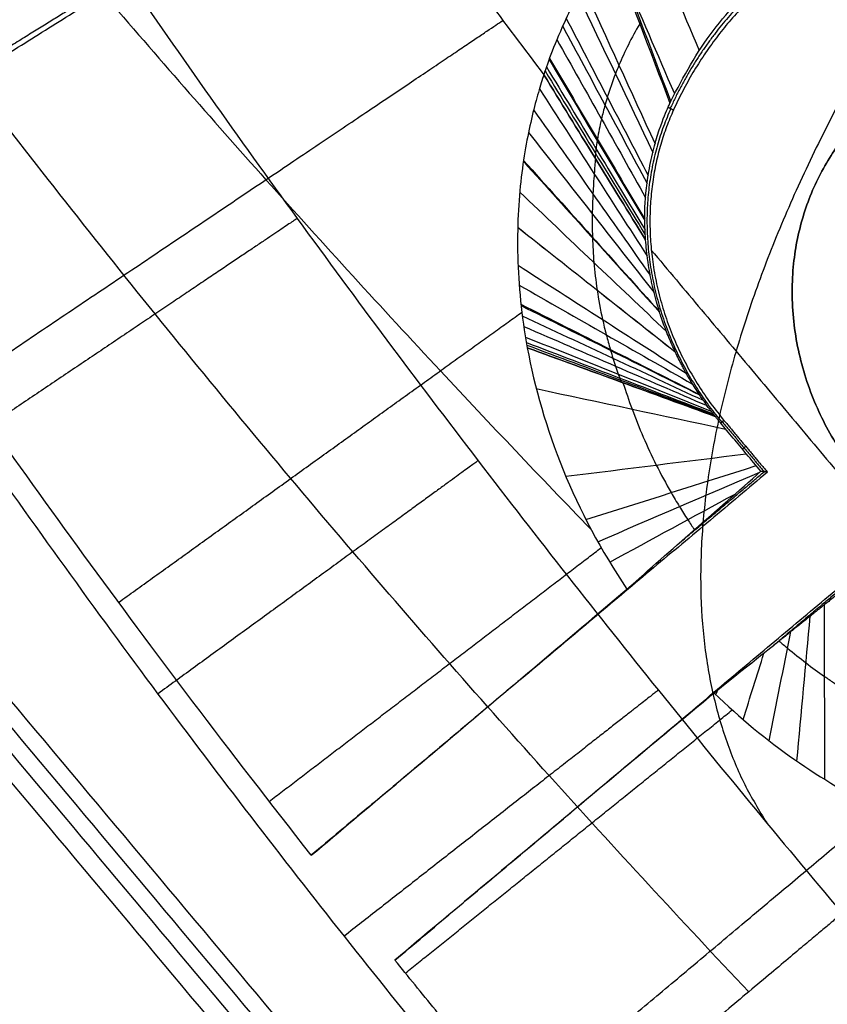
# Model space of a CAD drawing. Header units: millimetres. Extents: x -1267 to 1231, y -1283 to 1250.
# Tile 30 of 256: x 608.97 to 612.33, y -649.39 to -645.29. Entities that reach past the tile are written whole.
import ezdxf

# ---------------------------------------------------------------- set-up
doc = ezdxf.new("R2010")
doc.units = ezdxf.units.MM
doc.layers.add('Default', color=7, linetype='Continuous', true_color=0x000000)

msp = doc.modelspace()

# ---------------------------------------------------------------- linework, layer by layer
at = {"layer": 'Default'}
for points, knots in [([(300.0524, -3.7485, 710.8802), (300.0522, -3.7481, 707.6944), (300.22, -4.04, 701.1464), (301.2617, -5.8524, 688.358), (303.9291, -10.4928, 672.8999), (309.0513, -19.4035, 655.9805), (315.8944, -31.3074, 640.5813), (324.289, -45.9093, 626.5798), (334.0891, -62.9553, 613.8675), (345.3206, -82.4901, 602.1906), (357.8951, -104.3593, 591.5496), (371.5217, -128.0568, 582.0611), (385.9062, -153.0705, 573.7168), (400.8862, -179.1177, 566.4263), (416.4944, -206.2552, 560.0476), (432.5959, -234.2476, 554.5349), (454.6413, -272.5696, 548.2552), (482.464, -320.9261, 542.4182), (515.5563, -378.425, 538.1256), (557.3284, -450.9775, 535.529), (597.0649, -519.9455, 536.8431), (634.2348, -584.3823, 542.1044), (659.0529, -627.3639, 547.4567), (681.6094, -666.3809, 554.094), (701.9904, -701.5787, 561.8575), (720.1137, -732.8121, 570.55), (733.722, -756.198, 578.6739), (743.3935, -772.7665, 585.5581), (751.6182, -786.8203, 592.1376), (760.5153, -801.9546, 600.579), (769.433, -816.9989, 611.49), (776.3038, -828.4591, 622.4844), (781.4063, -836.8321, 633.3965), (785.0215, -842.6169, 644.1188), (787.3958, -846.2565, 654.4315), (788.7955, -848.2301, 664.1047), (789.5093, -849.052, 672.9825), (789.796, -849.1929, 680.7042), (789.9699, -849.1949, 687.5054), (790.1053, -849.2157, 692.5135), (790.2082, -849.224, 696.2458), (790.2958, -849.2303, 699.2138), (790.3998, -849.2338, 702.3331), (790.5433, -849.2313, 705.6003), (790.7058, -849.2213, 708.1909), (790.9221, -849.2013, 710.386), (791.2361, -849.1673, 712.4462), (791.7004, -849.1117, 714.0484), (792.3324, -849.0375, 715.2913), (792.8145, -848.9884, 716.0321), (793.3319, -848.9489, 716.6702), (793.9499, -848.9218, 717.3027), (794.5549, -848.9422, 717.7689), (794.9306, -849.0154, 717.9834), (795.0014, -849.0704, 718.0015), (794.6878, -848.8574, 717.9029), (794.524, -848.3152, 717.9832), (794.5767, -848.2517, 718.0411), (794.4941, -848.5124, 717.8855), (794.136, -849.1648, 717.2352), (793.5392, -849.9915, 715.8439), (793.1187, -850.5175, 714.3758), (792.8557, -850.8429, 713.0889), (792.7275, -851.0012, 712.2753), (792.6175, -851.1371, 710.4456), (792.5194, -851.2582, 706.9876), (792.4311, -851.3673, 701.1245), (792.3525, -851.4643, 692.0635), (792.2834, -851.5498, 679.019), (792.1929, -851.6616, 651.3072), (792.1144, -851.7585, 600.0505), (792.0268, -851.8668, 461.184), (792.0005, -851.8991, 182.5285), (792.0024, -851.8969, -68.3186), (792.0022, -851.8971, -225.6955)], [0, 0, 0, 0, 9.388442, 19.255122, 38.035744, 57.178432, 77.316807, 98.865398, 122.0388, 146.915987, 174.481276, 203.739445, 233.403788, 264.315339, 296.270226, 329.054027, 362.435905, 430.039485, 497.107436, 561.656634, 681.076123, 735.550311, 785.095597, 830.612972, 871.975612, 909.05902, 941.74717, 956.410882, 969.943885, 994.145098, 1014.383417, 1031.05983, 1045.211792, 1057.42514, 1068.185792, 1077.831909, 1086.531434, 1094.430382, 1100.698228, 1106.966075, 1109.443201, 1111.920326, 1115.873565, 1118.839667, 1121.805768, 1123.749973, 1125.694179, 1128.415158, 1129.543331, 1130.671504, 1131.613869, 1132.556234, 1134.048778, 1134.627281, 1135.098363, 1135.474966, 1135.828414, 1136.256816, 1136.804407, 1138.301002, 1140.374551, 1143.063929, 1143.836765, 1144.74777, 1146.416516, 1149.651855, 1155.268412, 1164.064888, 1176.856475, 1194.436137, 1247.205444, 1330.641386, 1611.044189, 2083.174467, 2083.174467, 2083.174467, 2083.174467]), ([(298.0524, -5.7485, 710.8802), (298.0522, -5.7481, 707.7195), (298.2186, -6.0377, 701.225), (299.2516, -7.8348, 688.5455), (301.8959, -12.435, 673.2195), (306.9792, -21.2779, 656.4261), (313.7812, -33.1102, 641.1174), (322.1378, -47.6461, 627.178), (331.9048, -64.6346, 614.5078), (343.1081, -84.1201, 602.8599), (355.6586, -105.9476, 592.239), (369.2651, -129.6102, 582.7643), (383.6328, -154.5947, 574.4295), (398.5986, -180.6171, 567.1459), (414.1946, -207.7333, 560.7722), (430.2854, -235.7071, 555.2631), (452.3181, -274.007, 548.987), (480.1277, -322.3407, 543.1527), (513.207, -379.817, 538.8617), (554.9642, -452.3433, 536.266), (594.6848, -521.2836, 537.5797), (631.8373, -585.6904, 542.8386), (656.6422, -628.6492, 548.1881), (679.1849, -667.6421, 554.8214), (699.5508, -702.8138, 562.5792), (717.6572, -734.0181, 571.2637), (731.2486, -757.3749, 579.3777), (740.9041, -773.916, 586.2506), (749.1119, -787.9409, 592.8166), (757.9851, -803.0346, 601.236), (766.8683, -818.0206, 612.1056), (773.7014, -829.4177, 623.041), (778.7663, -837.729, 633.8742), (782.3487, -843.4611, 644.5005), (784.6992, -847.0645, 654.7108), (786.0855, -849.0193, 664.2903), (786.7938, -849.8349, 673.0956), (787.0791, -849.9754, 680.775), (787.253, -849.9774, 687.5759), (787.3885, -849.9983, 692.5835), (787.4915, -850.0066, 696.3212), (787.5794, -850.0129, 699.2973), (787.6838, -850.0164, 702.433), (787.8292, -850.0138, 705.7407), (787.9951, -850.0037, 708.3975), (788.2241, -849.9826, 710.7195), (788.5654, -849.9458, 712.9984), (789.1475, -849.8761, 715.0477), (789.9836, -849.7779, 716.6924), (790.6194, -849.7132, 717.6693), (791.3044, -849.6607, 718.5145), (792.1273, -849.6252, 719.3562), (792.9424, -849.6506, 719.9878), (793.5094, -849.7578, 720.3147), (793.6938, -849.8644, 720.3806), (793.3713, -849.6509, 720.2767), (793.1929, -849.0627, 720.3647), (793.2455, -849.1843, 720.3588), (793.0707, -849.6993, 720.0338), (792.5453, -850.6421, 719.0727), (791.7626, -851.724, 717.2426), (791.2426, -852.3738, 715.3997), (790.9378, -852.7508, 713.931), (790.7388, -852.9966, 712.6251), (790.6258, -853.1361, 710.5993), (790.5243, -853.2616, 707.0718), (790.4361, -853.3705, 701.1712), (790.3572, -853.4679, 692.0922), (790.2881, -853.5533, 679.0368), (790.1975, -853.6652, 651.3157), (790.119, -853.762, 600.0546), (790.0314, -853.8702, 461.1846), (790.0052, -853.9023, 182.5286), (790.007, -853.8998, -68.3187), (790.0068, -853.8999, -225.6955)], [0, 0, 0, 0, 9.388442, 19.255122, 38.035744, 57.178432, 77.316807, 98.865398, 122.0388, 146.915987, 174.481276, 203.739445, 233.403788, 264.315339, 296.270226, 329.054027, 362.435905, 430.039485, 497.107436, 561.656634, 681.076123, 735.550311, 785.095597, 830.612972, 871.975612, 909.05902, 941.74717, 956.410882, 969.943885, 994.145098, 1014.383417, 1031.05983, 1045.211792, 1057.42514, 1068.185792, 1077.831909, 1086.531434, 1094.430382, 1100.698228, 1106.966075, 1109.443201, 1111.920326, 1115.873565, 1118.839667, 1121.805768, 1123.749973, 1125.694179, 1128.415158, 1129.543331, 1130.671504, 1131.613869, 1132.556234, 1134.048778, 1134.627281, 1135.098363, 1135.474966, 1135.828414, 1136.256816, 1136.804407, 1138.301002, 1140.374551, 1143.063929, 1143.836765, 1144.74777, 1146.416516, 1149.651855, 1155.268412, 1164.064888, 1176.856475, 1194.436137, 1247.205444, 1330.641386, 1611.044189, 2083.174467, 2083.174467, 2083.174467, 2083.174467]), ([(302.0524, -5.7485, 710.8802), (302.0522, -5.7481, 707.7873), (302.215, -6.0314, 701.4372), (303.2243, -7.7872, 689.0524), (305.8062, -12.2789, 674.0837), (310.7841, -20.9385, 657.631), (317.4748, -32.5774, 642.5672), (325.7286, -46.9345, 628.7959), (335.4064, -63.7678, 616.2396), (346.5329, -83.1199, 604.6703), (359.0184, -104.8342, 594.1037), (372.5705, -128.4022, 584.6664), (386.8927, -153.3076, 576.3578), (401.8198, -179.263, 569.0928), (417.3825, -206.3211, 562.7326), (433.4441, -234.2442, 557.2335), (455.4423, -272.4842, 550.9672), (483.216, -320.7556, 545.1402), (516.2594, -378.1696, 540.8538), (557.9747, -450.6232, 538.2607), (597.6503, -519.4856, 539.5732), (634.7532, -583.8063, 544.8252), (659.52, -626.6992, 550.1666), (682.022, -665.6217, 556.7881), (702.343, -700.7159, 564.529), (720.3985, -731.8325, 573.1895), (733.9383, -755.1006, 581.2732), (743.5443, -771.5569, 588.1112), (751.6991, -785.4912, 594.6349), (760.4977, -800.458, 602.9851), (769.2729, -815.2616, 613.7257), (775.9883, -826.4623, 624.4769), (780.9362, -834.5814, 635.0648), (784.4168, -840.1504, 645.393), (786.6943, -843.6417, 655.2871), (788.0396, -845.5388, 664.579), (788.731, -846.3356, 673.1654), (789.0126, -846.475, 680.7229), (789.187, -846.4772, 687.5385), (789.3223, -846.498, 692.5415), (789.4251, -846.5063, 696.2745), (789.5128, -846.5126, 699.2426), (789.6168, -846.5161, 702.3632), (789.7605, -846.5135, 705.6349), (789.9235, -846.5036, 708.2339), (790.1414, -846.4834, 710.4465), (790.4599, -846.449, 712.54), (790.9408, -846.3914, 714.2087), (791.612, -846.3125, 715.5308), (792.1381, -846.2592, 716.3401), (792.7198, -846.2132, 717.0609), (793.4655, -846.1861, 717.8194), (794.2461, -846.1917, 718.4467), (795.1236, -846.3615, 718.9593), (795.7632, -846.5729, 719.2647), (796.7135, -847.3068, 719.5315), (797.1346, -848.6583, 719.3422), (796.9969, -849.3673, 719.007), (796.7308, -850.1878, 718.4762), (796.2305, -851.033, 717.5699), (795.5725, -851.9548, 716.0141), (795.1362, -852.4961, 714.4844), (794.8682, -852.8286, 713.1751), (794.7328, -852.9956, 712.3114), (794.6225, -853.132, 710.4614), (794.5241, -853.2535, 706.9963), (794.4357, -853.3627, 701.1293), (794.3572, -853.4597, 692.0665), (794.288, -853.5451, 679.0208), (794.1975, -853.657, 651.3081), (794.119, -853.7539, 600.0509), (794.0314, -853.8621, 461.184), (794.0052, -853.8945, 182.5285), (794.007, -853.8922, -68.3186), (794.0068, -853.8925, -225.6955)], [0, 0, 0, 0, 9.388442, 19.255122, 38.035744, 57.178432, 77.316807, 98.865398, 122.0388, 146.915987, 174.481276, 203.739445, 233.403788, 264.315339, 296.270226, 329.054027, 362.435905, 430.039485, 497.107436, 561.656634, 681.076123, 735.550311, 785.095597, 830.612972, 871.975612, 909.05902, 941.74717, 956.410882, 969.943885, 994.145098, 1014.383417, 1031.05983, 1045.211792, 1057.42514, 1068.185792, 1077.831909, 1086.531434, 1094.430382, 1100.698228, 1106.966075, 1109.443201, 1111.920326, 1115.873565, 1118.839667, 1121.805768, 1123.749973, 1125.694179, 1128.415158, 1129.543331, 1130.671504, 1131.613869, 1132.556234, 1134.048778, 1134.627281, 1135.098363, 1135.474966, 1135.828414, 1136.256816, 1136.804407, 1138.301002, 1140.374551, 1143.063929, 1143.836765, 1144.74777, 1146.416516, 1149.651855, 1155.268412, 1164.064888, 1176.856475, 1194.436137, 1247.205444, 1330.641386, 1611.044189, 2083.174467, 2083.174467, 2083.174467, 2083.174467]), ([(300.0524, -7.7485, 710.8802), (300.0522, -7.7481, 707.8124), (300.2137, -8.0291, 701.5157), (301.2141, -9.7696, 689.2398), (303.773, -14.2212, 674.4033), (308.7119, -22.813, 658.0766), (315.3616, -34.3804, 643.1033), (323.5774, -48.6714, 629.3941), (333.2222, -65.4473, 616.8798), (344.3204, -84.7501, 605.3396), (356.7818, -106.4227, 594.793), (370.3139, -129.9559, 585.3695), (384.6193, -154.832, 577.0706), (399.5323, -180.7628, 569.8124), (415.0826, -207.7996, 563.4572), (431.1335, -235.7041, 557.9618), (453.1191, -273.9221, 551.699), (480.8797, -322.1708, 545.8746), (513.9101, -379.5621, 541.5899), (555.6104, -451.9897, 538.9978), (595.2702, -520.8245, 540.3099), (632.3557, -585.1151, 545.5594), (657.1094, -627.9853, 550.898), (679.5975, -666.8838, 557.5154), (699.9034, -701.9519, 565.2507), (717.942, -733.0394, 573.9032), (731.4649, -756.2785, 581.977), (741.055, -772.7074, 588.8037), (749.1928, -786.6128, 595.3139), (757.9676, -801.539, 603.642), (766.7082, -816.2842, 614.3413), (773.3859, -827.422, 625.0335), (778.2962, -835.4793, 635.5425), (781.7439, -840.9957, 645.7747), (783.9978, -844.4507, 655.5664), (785.3297, -846.3289, 664.7646), (786.0156, -847.1195, 673.2784), (786.2957, -847.2584, 680.7937), (786.4702, -847.2607, 687.6091), (786.6055, -847.2815, 692.6115), (786.7084, -847.2898, 696.3499), (786.7964, -847.2961, 699.3261), (786.9008, -847.2997, 702.4631), (787.0464, -847.2971, 705.7752), (787.2127, -847.287, 708.4406), (787.4434, -847.2656, 710.7801), (787.7892, -847.2284, 713.0922), (788.3878, -847.1568, 715.2081), (789.2632, -847.0539, 716.9319), (789.9431, -846.9849, 717.9773), (790.6923, -846.926, 718.9052), (791.6429, -846.8904, 719.8729), (792.6336, -846.901, 720.6655), (793.7024, -847.1049, 721.2906), (794.4556, -847.3678, 721.6438), (795.397, -848.1013, 721.9052), (795.8035, -849.4067, 721.7237), (795.6657, -850.3009, 721.3247), (795.3074, -851.3757, 720.6245), (794.6398, -852.5112, 719.4073), (793.7959, -853.6883, 717.4128), (793.2601, -854.3533, 715.5083), (792.9504, -854.7375, 714.0172), (792.7441, -854.992, 712.6613), (792.6308, -855.132, 710.6151), (792.5289, -855.2579, 707.0804), (792.4407, -855.3668, 701.176), (792.3618, -855.4643, 692.0951), (792.2927, -855.5497, 679.0386), (792.2021, -855.6616, 651.3165), (792.1237, -855.7585, 600.055), (792.036, -855.8667, 461.1846), (792.0098, -855.8991, 182.5286), (792.0116, -855.8968, -68.3187), (792.0114, -855.8971, -225.6955)], [0, 0, 0, 0, 9.388442, 19.255122, 38.035744, 57.178432, 77.316807, 98.865398, 122.0388, 146.915987, 174.481276, 203.739445, 233.403788, 264.315339, 296.270226, 329.054027, 362.435905, 430.039485, 497.107436, 561.656634, 681.076123, 735.550311, 785.095597, 830.612972, 871.975612, 909.05902, 941.74717, 956.410882, 969.943885, 994.145098, 1014.383417, 1031.05983, 1045.211792, 1057.42514, 1068.185792, 1077.831909, 1086.531434, 1094.430382, 1100.698228, 1106.966075, 1109.443201, 1111.920326, 1115.873565, 1118.839667, 1121.805768, 1123.749973, 1125.694179, 1128.415158, 1129.543331, 1130.671504, 1131.613869, 1132.556234, 1134.048778, 1134.627281, 1135.098363, 1135.474966, 1135.828414, 1136.256816, 1136.804407, 1138.301002, 1140.374551, 1143.063929, 1143.836765, 1144.74777, 1146.416516, 1149.651855, 1155.268412, 1164.064888, 1176.856475, 1194.436137, 1247.205444, 1330.641386, 1611.044189, 2083.174467, 2083.174467, 2083.174467, 2083.174467]), ([(502.7524, -509.1771, -761.8854), (516.4024, -525.4447, -778.9053), (558.1051, -575.1439, -825.7721), (654.0437, -689.4791, -903.1801), (739.1671, -790.9253, -928.04), (792.0068, -853.8971, -928.04)], [2.41548, 2.41548, 2.41548, 2.41548, 70.396144, 198.636056, 404.995527, 404.995527, 404.995527, 404.995527]), ([(503.5133, -510.084, -762.3008), (516.9813, -526.1345, -779.0428), (558.4788, -575.5893, -825.6051), (654.1321, -689.5845, -902.782), (739.2003, -790.9649, -927.6246), (792.0068, -853.8971, -927.6246)], [2.408267, 2.408267, 2.408267, 2.408267, 69.367076, 197.537893, 403.786179, 403.786179, 403.786179, 403.786179]), ([(605.1454, -636.7386, -754.1024), (605.1569, -636.7793, -754.099), (605.2194, -636.9958, -754.0808), (605.342, -637.3875, -754.0473), (605.5249, -637.9128, -754.0011), (605.7257, -638.4406, -753.9537), (605.9474, -638.9801, -753.9043), (606.1963, -639.5457, -753.8513), (606.4815, -640.1533, -753.7933), (606.8128, -640.8166, -753.7287), (607.1993, -641.5451, -753.6562), (607.6491, -642.3438, -753.5749), (608.1681, -643.2128, -753.4845), (608.7584, -644.1451, -753.3851), (609.415, -645.1245, -753.2782), (610.1258, -646.1273, -753.1659), (610.867, -647.1187, -753.0522), (611.6244, -648.0821, -752.9389), (612.1372, -648.7039, -752.8641), (612.3959, -649.0104, -752.8267)], [0, 0, 0, 0, 0.108432, 0.577428, 1.046855, 1.518807, 2.001869, 2.511483, 3.064341, 3.674743, 4.35318, 5.106417, 5.938272, 6.846286, 7.818166, 8.83086, 9.85721, 10.847205, 11.828004, 11.828004, 11.828004, 11.828004]), ([(604.072, -637.0754, -755.9421), (604.1599, -637.2954, -755.9421), (604.3612, -637.768, -755.9402), (604.6983, -638.4741, -755.9313), (605.0781, -639.1955, -755.9154), (605.4768, -639.8972, -755.8937), (605.8934, -640.583, -755.8667), (606.326, -641.2547, -755.8345), (606.7731, -641.9134, -755.7974), (607.2334, -642.5596, -755.7555), (607.7081, -643.1971, -755.7087), (608.2059, -643.8375, -755.656), (608.7431, -644.5025, -755.5957), (609.3417, -645.2154, -755.5247), (610.0063, -645.9748, -755.4415), (610.6841, -646.7167, -755.3519), (611.1396, -647.1959, -755.2886), (611.3503, -647.4136, -755.2587)], [3.329329, 3.329329, 3.329329, 3.329329, 3.960576, 4.704382, 5.441563, 6.177771, 6.913975, 7.65011, 8.386977, 9.123641, 9.860148, 10.60827, 11.397457, 12.264098, 13.23376, 14.253221, 15.118064, 15.118064, 15.118064, 15.118064]), ([(612.0067, -649.337, -754.0822), (611.7264, -649.041, -754.1081), (611.17, -648.4386, -754.1586), (610.3453, -647.4991, -754.23), (609.5353, -646.5258, -754.2967), (608.7556, -645.5344, -754.3572), (608.0321, -644.5592, -754.4098), (607.3789, -643.6244, -754.454), (606.8019, -642.7467, -754.4901), (606.2995, -641.9341, -754.5188), (605.8656, -641.1876, -754.5412), (605.4919, -640.5028, -754.5585), (605.1684, -639.8709, -754.5717), (604.8845, -639.2783, -754.5816), (604.6303, -638.7084, -754.5888), (604.3984, -638.1461, -754.5938), (604.2017, -637.623, -754.5964), (604.0861, -637.2844, -754.597), (604.0378, -637.1356, -754.597)], [0.130697, 0.130697, 0.130697, 0.130697, 1.20398, 2.287327, 3.410457, 4.518642, 5.582165, 6.5758, 7.486095, 8.310358, 9.052769, 9.720728, 10.325718, 10.883385, 11.411998, 11.928452, 12.442144, 12.840232, 12.840232, 12.840232, 12.840232]), ([(611.433, -644.9716, -751.9295), (611.418, -644.9923, -751.9763), (611.4013, -645.0165, -752.0312), (611.3745, -645.0573, -752.1262), (611.3654, -645.0716, -752.16), (611.3514, -645.0942, -752.2139), (611.3443, -645.1058, -752.2417), (611.3372, -645.1178, -752.2707), (611.3324, -645.1258, -752.2903), (611.3304, -645.1292, -752.2987), (611.3056, -645.1719, -752.4033), (611.2891, -645.2028, -752.4832), (611.2701, -645.2401, -752.5817), (611.2647, -645.2509, -752.611), (611.2578, -645.265, -752.6496), (611.2547, -645.2716, -752.6675), (611.2515, -645.2782, -752.686), (611.2503, -645.2809, -752.6935), (611.2494, -645.2826, -752.6983), (611.2495, -645.2826, -752.6982), (611.1976, -645.3922, -753.006), (611.1712, -645.469, -753.2795), (611.1537, -645.5223, -753.515)], [0, 0, 0, 0, 0.176786, 0.176786, 0.265179, 0.265179, 0.309375, 0.331474, 0.331474, 0.353572, 0.353572, 0.530358, 0.530358, 0.618751, 0.618751, 0.662947, 0.685046, 0.696095, 0.696095, 0.707144, 0.707144, 1.414288, 1.414288, 1.414288, 1.414288]), ([(611.6823, -645.6321, -750.9964), (611.7352, -645.53, -750.8371), (611.7903, -645.4282, -750.6785), (611.9267, -645.2497, -750.3873), (612.0037, -645.1694, -750.2503), (612.0872, -645.0982, -750.1197)], [0, 0, 0, 0, 0.4692378, 0.4692378, 0.9384756, 0.9384756, 0.9384756, 0.9384756]), ([(611.5576, -645.3018, -751.463), (611.556, -645.3046, -751.4684), (611.5197, -645.366, -751.5859), (611.4836, -645.4395, -751.7275), (611.4427, -645.5402, -751.9281), (611.4236, -645.5955, -752.0412), (611.4055, -645.6572, -752.1715), (611.3902, -645.7169, -752.3011), (611.3807, -645.7652, -752.4117), (611.3743, -645.8057, -752.5079), (611.3715, -645.8255, -752.5559), (611.3687, -645.8496, -752.6159), (611.3676, -645.8619, -752.6469), (611.367, -645.8682, -752.6632)], [0.0000003, 0.0000003, 0.0000003, 0.0000003, 0.0128421, 0.28207, 0.3418948, 0.5064211, 0.5641399, 0.6709474, 0.8354737, 0.8462099, 0.9177368, 0.9588684, 1, 1, 1, 1]), ([(611.1537, -645.5223, -753.515), (611.147, -645.5428, -753.6056), (611.1392, -645.5675, -753.6928), (611.1227, -645.6245, -753.8604), (611.114, -645.6569, -753.9407), (611.0968, -645.7286, -754.0941), (611.0883, -645.7679, -754.1672), (611.0728, -645.8533, -754.3065), (611.0657, -645.8994, -754.3727), (611.0542, -645.9981, -754.4979), (611.0497, -646.0505, -754.5569), (611.0444, -646.1605, -754.6675), (611.0436, -646.2181, -754.719), (611.0466, -646.3374, -754.8148), (611.0504, -646.3992, -754.859), (611.0634, -646.5263, -754.9405), (611.0727, -646.5915, -754.9778), (611.085, -646.658, -755.0116)], [-1.632822, -1.632822, -1.632822, -1.632822, -1.428719, -1.428719, -1.224616, -1.224616, -1.020514, -1.020514, -0.816417, -0.816417, -0.612308, -0.612308, -0.408205, -0.408205, -0.204103, -0.204103, 0, 0, 0, 0]), ([(611.5774, -646.2095, -751.8229), (611.5728, -646.1453, -751.7371), (611.5689, -646.0541, -751.6167), (611.5935, -645.9088, -751.4106), (611.5969, -645.8909, -751.3849), (611.6038, -645.8588, -751.3387), (611.6075, -645.8435, -751.3165), (611.6188, -645.7999, -751.2525), (611.6268, -645.7737, -751.2136), (611.6498, -645.7054, -751.1108), (611.6637, -645.6734, -751.061), (611.6712, -645.6566, -751.0347)], [-0.8105713, -0.8105713, -0.8105713, -0.8105713, -0.4052857, -0.4052857, -0.3546249, -0.3546249, -0.3039642, -0.3039642, -0.2026428, -0.2026428, 0, 0, 0, 0]), ([(611.3687, -645.8709, -752.6566), (611.3687, -645.8709, -752.6566), (611.3669, -645.8906, -752.7074), (611.3629, -645.9363, -752.8142), (611.3578, -646.0131, -752.961), (611.3547, -646.1012, -753.0999), (611.355, -646.1647, -753.1829), (611.3572, -646.2325, -753.2629), (611.3612, -646.3033, -753.3383), (611.3696, -646.3783, -753.4032), (611.3815, -646.4574, -753.4633), (611.3928, -646.519, -753.5042), (611.4127, -646.6024, -753.5475), (611.4246, -646.6455, -753.566), (611.4342, -646.678, -753.5784), (611.4413, -646.7012, -753.5866), (611.452, -646.7341, -753.5967), (611.4616, -646.7617, -753.6039), (611.4688, -646.7813, -753.6081), (611.4727, -646.7922, -753.6104), (611.4753, -646.7983, -753.6112), (611.4761, -646.8007, -753.6119)], [0, 0, 0, 0, 0, 0.102088, 0.221021, 0.326566, 0.438805, 0.442043, 0.551044, 0.663064, 0.663283, 0.775522, 0.831642, 0.884086, 0.887761, 0.915821, 0.943881, 0.97194, 0.98597, 0.992985, 1, 1, 1, 1]), ([(611.8672, -646.9435, -752.2121), (611.867, -646.9432, -752.2123), (611.8667, -646.9429, -752.2124), (611.8665, -646.9426, -752.2127), (611.8664, -646.9425, -752.2127), (611.8663, -646.9424, -752.2128), (611.8663, -646.9423, -752.2128), (611.8662, -646.9423, -752.2129), (611.8663, -646.9423, -752.2128), (611.8663, -646.9424, -752.2128), (611.8664, -646.9425, -752.2128), (611.8665, -646.9427, -752.2126), (611.8667, -646.9429, -752.2125), (611.867, -646.9433, -752.2123), (611.8672, -646.9435, -752.2122), (611.8674, -646.9439, -752.2119), (611.8676, -646.944, -752.2119), (611.8677, -646.9441, -752.2117), (611.8677, -646.9442, -752.2117), (611.8677, -646.9442, -752.2117), (611.8677, -646.9442, -752.2117), (611.8676, -646.9442, -752.2117), (611.8676, -646.9441, -752.2117), (611.8674, -646.9439, -752.2118), (611.8673, -646.9438, -752.2119), (611.8668, -646.9432, -752.2123), (611.8664, -646.9428, -752.2125), (611.866, -646.9424, -752.2129), (611.8659, -646.9423, -752.2129), (611.8659, -646.9422, -752.213), (611.8658, -646.9422, -752.213), (611.8659, -646.9422, -752.213), (611.8659, -646.9422, -752.213), (611.8661, -646.9425, -752.2129), (611.8663, -646.9428, -752.2128), (611.8668, -646.9433, -752.2125), (611.867, -646.9436, -752.2124), (611.8674, -646.9439, -752.2122), (611.8674, -646.944, -752.2122), (611.8675, -646.9441, -752.2121), (611.8676, -646.9442, -752.2121), (611.8675, -646.9441, -752.2122), (611.8675, -646.944, -752.2122), (611.8674, -646.9439, -752.2123), (611.8673, -646.9438, -752.2123), (611.8671, -646.9434, -752.2125), (611.8668, -646.9432, -752.2126), (611.8665, -646.9427, -752.2129), (611.8663, -646.9425, -752.213), (611.8662, -646.9423, -752.213), (611.8661, -646.9422, -752.2131), (611.8662, -646.9422, -752.2129), (611.8662, -646.9423, -752.2129), (611.8664, -646.9425, -752.2128), (611.8665, -646.9426, -752.2127), (611.8666, -646.9428, -752.2125), (611.8667, -646.9429, -752.2125), (611.8668, -646.943, -752.2124), (611.8668, -646.943, -752.2124), (611.8668, -646.943, -752.2124), (611.8668, -646.943, -752.2124), (611.8668, -646.943, -752.2124), (611.8668, -646.943, -752.2124), (611.8668, -646.943, -752.2124), (611.8668, -646.943, -752.2124), (611.8668, -646.943, -752.2124), (611.8668, -646.943, -752.2124), (611.8667, -646.9429, -752.2124), (611.8667, -646.9429, -752.2124), (611.8666, -646.9427, -752.2126), (611.8664, -646.9425, -752.2127), (611.8659, -646.9419, -752.213), (611.8656, -646.9415, -752.2133), (611.8647, -646.9403, -752.214), (611.864, -646.9395, -752.2144), (611.8623, -646.9373, -752.2155), (611.8612, -646.9359, -752.2162), (611.8596, -646.9339, -752.2171), (611.8592, -646.9333, -752.2174), (611.8581, -646.9319, -752.2181), (611.8574, -646.931, -752.2185), (611.8555, -646.9285, -752.2197), (611.8542, -646.9268, -752.2205), (611.8507, -646.9222, -752.2227), (611.8484, -646.9192, -752.224), (611.8436, -646.9129, -752.2268), (611.841, -646.9094, -752.2282), (611.8327, -646.8981, -752.2326), (611.8276, -646.891, -752.235), (611.8191, -646.8791, -752.2385), (611.8164, -646.8752, -752.2396), (611.8105, -646.8666, -752.2417), (611.8072, -646.8618, -752.2428), (611.7983, -646.8487, -752.2454), (611.7928, -646.8402, -752.2467), (611.7818, -646.8232, -752.2485), (611.7765, -646.8146, -752.249), (611.766, -646.7975, -752.2493), (611.7609, -646.789, -752.2491), (611.751, -646.7719, -752.248), (611.7461, -646.7634, -752.2471), (611.7389, -646.7504, -752.2453), (611.7365, -646.746, -752.2446), (611.7327, -646.7389, -752.2433), (611.7312, -646.7361, -752.2427), (611.7283, -646.7307, -752.2416), (611.7269, -646.728, -752.2411), (611.723, -646.7205, -752.2394), (611.7205, -646.7157, -752.2382), (611.7132, -646.7014, -752.2344), (611.7085, -646.6919, -752.2315), (611.6995, -646.673, -752.2251), (611.6952, -646.6637, -752.2216), (611.6862, -646.6437, -752.2135), (611.6815, -646.6331, -752.2088), (611.6728, -646.6121, -752.1987), (611.6686, -646.6019, -752.1934), (611.6603, -646.5807, -752.1818), (611.6562, -646.5699, -752.1755), (611.6484, -646.5485, -752.1623), (611.6448, -646.5379, -752.1555), (611.6385, -646.5191, -752.1425), (611.6358, -646.5108, -752.1365), (611.6295, -646.4906, -752.1214), (611.626, -646.479, -752.1123), (611.6207, -646.4599, -752.0966), (611.6187, -646.4525, -752.0903), (611.6148, -646.4377, -752.0774), (611.6129, -646.4303, -752.0708), (611.6093, -646.4156, -752.0573), (611.6076, -646.4083, -752.0504), (611.6043, -646.3936, -752.0364), (611.6027, -646.3864, -752.0292), (611.5997, -646.3719, -752.0146), (611.5982, -646.3646, -752.0072), (611.5955, -646.3502, -751.992), (611.5942, -646.3431, -751.9843), (611.5904, -646.3214, -751.9607), (611.5882, -646.3072, -751.9445), (611.5853, -646.2862, -751.9197), (611.5844, -646.2791, -751.9113), (611.5826, -646.2651, -751.8942), (611.5818, -646.2581, -751.8856), (611.5796, -646.237, -751.8591), (611.5784, -646.2232, -751.8411), (611.5774, -646.2095, -751.8229)], [-0.7985437, -0.7985437, -0.7985437, -0.7985437, -0.7972552, -0.7972552, -0.7968566, -0.7968566, -0.7966917, -0.7966917, -0.7965787, -0.7965787, -0.7960972, -0.7960972, -0.7943861, -0.7943861, -0.7924298, -0.7924298, -0.7911691, -0.7911691, -0.7910522, -0.7910522, -0.7910115, -0.7910115, -0.7908692, -0.7908692, -0.7896732, -0.7896732, -0.7866837, -0.7866837, -0.7860265, -0.7860265, -0.7859579, -0.7859579, -0.7858654, -0.7858654, -0.7847348, -0.7847348, -0.7833525, -0.7833525, -0.7829692, -0.7829692, -0.7828798, -0.7828798, -0.7827554, -0.7827554, -0.7824984, -0.7824984, -0.7818077, -0.7818077, -0.7813001, -0.7813001, -0.7812478, -0.7812478, -0.7811705, -0.7811705, -0.7809481, -0.7809481, -0.7807941, -0.7807941, -0.7807852, -0.7807852, -0.7807736, -0.7807736, -0.7807724, -0.7807724, -0.7807699, -0.7807699, -0.780765, -0.780765, -0.7806859, -0.7806859, -0.7800254, -0.7800254, -0.7787048, -0.7787048, -0.7760244, -0.7760244, -0.7713471, -0.7713471, -0.7695494, -0.7695494, -0.766709, -0.766709, -0.7612843, -0.7612843, -0.7517823, -0.7517823, -0.7409205, -0.7409205, -0.71632, -0.71632, -0.7046405, -0.7046405, -0.6905526, -0.6905526, -0.6658402, -0.6658402, -0.641524, -0.641524, -0.6174622, -0.6174622, -0.5935934, -0.5935934, -0.5813863, -0.5813863, -0.5737194, -0.5737194, -0.5662632, -0.5662632, -0.552871, -0.552871, -0.5262452, -0.5262452, -0.4998931, -0.4998931, -0.4695289, -0.4695289, -0.4395711, -0.4395711, -0.4075381, -0.4075381, -0.3756805, -0.3756805, -0.3497963, -0.3497963, -0.3126523, -0.3126523, -0.2883908, -0.2883908, -0.2638427, -0.2638427, -0.2389814, -0.2389814, -0.2137944, -0.2137944, -0.1882735, -0.1882735, -0.1624145, -0.1624145, -0.109655, -0.109655, -0.0827666, -0.0827666, -0.0555333, -0.0555333, 0, 0, 0, 0]), ([(611.085, -646.658, -755.0116), (611.1155, -646.8227, -755.0955), (611.1646, -646.995, -755.1591), (611.3031, -647.3351, -755.2499), (611.3913, -647.5013, -755.2772), (611.4999, -647.6616, -755.2888)], [0, 0, 0, 0, 0.4706451, 0.4706451, 0.9412902, 0.9412902, 0.9412902, 0.9412902]), ([(611.4832, -646.8033, -753.5863), (611.4948, -646.8396, -753.5966), (611.5338, -646.953, -753.6252), (611.6001, -647.1075, -753.6492), (611.6724, -647.2422, -753.6582), (611.7173, -647.3178, -753.66), (611.7498, -647.3692, -753.6598), (611.7711, -647.401, -753.6589), (611.7806, -647.4149, -753.6583)], [0, 0, 0, 0, 0.1368281, 0.424552, 0.568414, 0.642554, 0.712276, 0.7662834, 0.7662834, 0.7662834, 0.7662834]), ([(610.1859, -648.7686, -755.9421), (610.4239, -648.5689, -755.9421), (610.6561, -648.3737, -755.8859), (611.1071, -647.9938, -755.6618), (611.3132, -647.8197, -755.5002), (611.4999, -647.6616, -755.2888)], [0, 0, 0, 0, 0.836814, 0.836814, 1.673628, 1.673628, 1.673628, 1.673628]), ([(612.3974, -647.6667, -752.2302), (612.3828, -647.6783, -752.3317), (612.3558, -647.6997, -752.5061), (612.3156, -647.7318, -752.7482), (612.2933, -647.7496, -752.879), (612.2816, -647.7589, -752.9468), (612.2756, -647.7637, -752.9813), (612.273, -647.7658, -752.9963), (612.2713, -647.7672, -753.0062), (612.2701, -647.7682, -753.0133), (612.253, -647.7818, -753.1111), (612.2235, -647.8054, -753.2783), (612.1809, -647.8395, -753.517), (612.1575, -647.8583, -753.6472), (612.1454, -647.868, -753.715), (612.1391, -647.873, -753.7496), (612.136, -647.8755, -753.7671), (612.1346, -647.8766, -753.7746), (612.1337, -647.8773, -753.7796), (612.1329, -647.878, -753.7844), (612.1207, -647.8878, -753.8522), (612.0307, -647.9599, -754.3493), (611.863, -648.0942, -755.2759)], [0, 0, 0, 0, 0.320726, 0.481089, 0.56127, 0.601361, 0.621407, 0.631429, 0.631429, 0.641452, 0.641452, 0.962178, 1.122541, 1.202722, 1.242813, 1.262858, 1.272881, 1.277893, 1.277893, 1.282904, 1.282904, 2.565808, 2.565808, 2.565808, 2.565808]), ([(612.1332, -647.8777, -753.7824), (612.1448, -647.8878, -753.779), (612.1818, -647.9193, -753.7675), (612.2449, -647.9694, -753.7459), (612.3092, -648.0162, -753.7207), (612.3603, -648.0512, -753.6988), (612.3982, -648.0761, -753.6816), (612.4364, -648.1002, -753.6633), (612.4604, -648.1148, -753.6511), (612.4731, -648.1224, -753.6445), (612.4731, -648.1224, -753.6445)], [0.4425399, 0.4425399, 0.4425399, 0.4425399, 0.5, 0.625, 0.75, 0.8100986, 0.875, 0.9375, 1, 1.0000016, 1.0000016, 1.0000016, 1.0000016]), ([(611.863, -648.0942, -755.2759), (611.6743, -648.2511, -755.491), (611.4654, -648.4253, -755.656), (611.0091, -648.8066, -755.8849), (610.7746, -649.003, -755.9421), (610.5339, -649.205, -755.9421)], [0, 0, 0, 0, 0.8451, 0.8451, 1.690199, 1.690199, 1.690199, 1.690199])]:
    msp.add_open_spline(points, degree=3, knots=knots, dxfattribs=at)
for points, degree in [([(300.0524, -5.7485, 710.8802), (300.0524, -5.7485, 585.6901), (555.1003, -449.475, 505.6901), (785.1003, -847.8467, 585.6901), (788.7143, -848.2927, 699.6514), (788.7143, -848.2927, 716.8514), (797.3784, -847.262, 721.4014), (792.0068, -853.8971, 716.8514), (792.0068, -853.8971, 700.4514), (792.0068, -853.8971, -225.6955)], 3), ([(706.2481, -426.0614, -810.2826), (545.9055, -560.6048, -810.2826), (385.5629, -695.1483, -810.2826)], 2), ([(705.0966, -427.322, -809.9337), (546.0503, -560.7777, -809.9337), (387.004, -694.2334, -809.9337)], 2), ([(884.499, -459.903, -882.3605), (636.2187, -668.235, -882.3605), (387.9383, -876.5669, -882.3605)], 2), ([(883.7165, -460.7552, -881.973), (636.315, -668.3497, -881.973), (388.9135, -875.9442, -881.973)], 2), ([(1080.0541, -612.1967, -928.04), (792.0068, -853.8971, -928.04), (503.9594, -1095.5976, -928.04)], 2), ([(1079.2887, -612.8389, -927.6246), (792.0068, -853.8971, -927.6246), (504.7248, -1094.9553, -927.6246)], 2), ([(606.2701, -632.5447, -753.9111), (611.2283, -638.4537, -750.1489), (616.1865, -644.3627, -746.3867), (621.1447, -650.2716, -742.6246)], 3), ([(611.1193, -650.0816, -754.597), (610.8507, -649.7614, -754.597), (610.3182, -649.1082, -754.597), (609.5517, -648.1127, -754.597), (608.7681, -647.0297, -754.597), (608.0387, -645.9509, -754.597), (607.3699, -644.8908, -754.597), (606.7791, -643.8843, -754.597), (606.268, -642.9475, -754.597), (605.8323, -642.0871, -754.597), (605.4635, -641.3015, -754.597), (605.1531, -640.5868, -754.597), (604.8909, -639.9332, -754.597), (604.6667, -639.3254, -754.597), (604.4708, -638.7442, -754.597), (604.2962, -638.1699, -754.597), (604.1409, -637.5921, -754.597), (604.0071, -637.0111, -754.597), (603.9333, -636.6188, -754.597), (603.9009, -636.4217, -754.597)], 3), ([(610.1859, -648.7686, -755.9421), (609.8438, -648.334, -755.9421), (609.2146, -647.5008, -755.9421), (608.4204, -646.3699, -755.9421), (607.7635, -645.3696, -755.9421), (607.2051, -644.4645, -755.9421), (606.6925, -643.58, -755.9421), (606.2029, -642.6745, -755.9421), (605.7422, -641.7538, -755.9421), (605.3146, -640.8197, -755.9421), (604.9225, -639.8688, -755.9421), (604.5724, -638.9032, -755.9421), (604.2686, -637.9152, -755.9421), (604.0991, -637.2174, -755.9421), (604.0267, -636.8602, -755.9421)], 3), ([(405.0703, -637.808, -788.9405), (671.3464, -955.1435, -788.9405), (937.6225, -1272.479, -788.9405)], 2), ([(405.9743, -638.7077, -789.3365), (671.4335, -955.0697, -789.3365), (936.8927, -1271.4316, -789.3365)], 2), ([(610.4415, -644.5601, -753.7058), (610.5181, -644.6659, -753.685), (610.6729, -644.8783, -753.6432), (610.9103, -645.1991, -753.5796), (611.072, -645.4143, -753.5367), (611.1537, -645.5223, -753.515)], 3), ([(624.8824, -667.1306, -755.9421), (615.4501, -655.8897, -755.9421), (606.0179, -644.6487, -755.9421)], 2), ([(624.8288, -667.1755, -757.4095), (615.3965, -655.9346, -757.4095), (605.9643, -644.6937, -757.4095)], 2), ([(605.9107, -644.7386, -758.8769), (615.343, -655.9795, -758.8769), (624.7752, -667.2204, -758.8769)], 2), ([(624.7163, -667.2699, -754.597), (615.284, -656.029, -754.597), (605.8518, -644.7881, -754.597)], 2), ([(611.5912, -644.9265, -751.449), (611.6609, -645.0914, -751.1878), (611.7306, -645.2563, -750.9266), (611.8003, -645.4212, -750.6654)], 3), ([(611.4269, -644.98, -751.9485), (611.5108, -645.2001, -751.6355), (611.5946, -645.4203, -751.3225), (611.6785, -645.6404, -751.0094)], 3), ([(611.6823, -645.6321, -750.9964), (611.5992, -645.4119, -751.3074), (611.5161, -645.1917, -751.6185), (611.433, -644.9716, -751.9295)], 3), ([(611.484, -645.1075, -751.7374), (611.555, -645.2718, -751.4739), (611.626, -645.4361, -751.2104), (611.6971, -645.6005, -750.9469)], 3), ([(611.3162, -645.1542, -752.3603), (611.4163, -645.3725, -751.9955), (611.5164, -645.5909, -751.6308), (611.6165, -645.8092, -751.2661)], 3), ([(611.2957, -645.1912, -752.4539), (611.3995, -645.4092, -752.0755), (611.5033, -645.6272, -751.6972), (611.6072, -645.8452, -751.3188)], 3), ([(611.2322, -645.3198, -752.8048), (611.3493, -645.5379, -752.3708), (611.4664, -645.756, -751.9369), (611.5835, -645.9742, -751.5029)], 3), ([(611.2469, -645.2879, -752.7131), (611.3606, -645.5057, -752.2943), (611.4744, -645.7235, -751.8755), (611.5881, -645.9413, -751.4567)], 3), ([(611.208, -645.3758, -752.9757), (611.3312, -645.5951, -752.5124), (611.4543, -645.8145, -752.0491), (611.5775, -646.0338, -751.5858)], 3), ([(611.1646, -645.4899, -753.3789), (611.3015, -645.7155, -752.8412), (611.4383, -645.9411, -752.3035), (611.5751, -646.1667, -751.7658)], 3), ([(611.1755, -645.4592, -753.2611), (611.3084, -645.6824, -752.7458), (611.4414, -645.9056, -752.2305), (611.5743, -646.1288, -751.7151)], 3), ([(611.1773, -645.4545, -753.2435), (611.3096, -645.6773, -752.7315), (611.4419, -645.9002, -752.2195), (611.5743, -646.1231, -751.7074)], 3), ([(605.0013, -645.5017, -755.7558), (614.4336, -656.7426, -755.7558), (623.8658, -667.9835, -755.7558)], 2), ([(611.5774, -646.2095, -751.8229), (611.4362, -645.9805, -752.3869), (611.2949, -645.7514, -752.951), (611.1537, -645.5223, -753.515)], 3), ([(611.1537, -645.5223, -753.515), (611.2949, -645.7514, -752.951), (611.4362, -645.9805, -752.3869), (611.5774, -646.2095, -751.8229)], 3), ([(611.159, -645.5065, -753.4469), (611.298, -645.7337, -752.8961), (611.437, -645.961, -752.3453), (611.5761, -646.1882, -751.7945)], 3), ([(623.8089, -668.0313, -757.3163), (614.3766, -656.7904, -757.3163), (604.9444, -645.5495, -757.3163)], 2), ([(604.8874, -645.5973, -758.8769), (614.3197, -656.8382, -758.8769), (623.7519, -668.0791, -758.8769)], 2), ([(611.1354, -645.5807, -753.7302), (611.285, -645.8126, -753.1228), (611.4345, -646.0446, -752.5154), (611.584, -646.2765, -751.9081)], 3), ([(611.6712, -645.6566, -751.0347), (611.6724, -645.6539, -751.0304), (611.6748, -645.6484, -751.0219), (611.6785, -645.6402, -751.0091), (611.6811, -645.6348, -751.0006), (611.6823, -645.6321, -750.9964)], 3), ([(611.1114, -645.6684, -753.9635), (611.2731, -645.8976, -753.3084), (611.4349, -646.1269, -752.6533), (611.5966, -646.3562, -751.9982)], 3), ([(611.6712, -645.6566, -751.0347), (611.6823, -645.6626, -753.4884), (611.6935, -645.6687, -755.9421)], 2), ([(611.0899, -645.7625, -754.1543), (611.2641, -645.9845, -753.4593), (611.4383, -646.2065, -752.7642), (611.6125, -646.4286, -752.0692)], 3), ([(611.0687, -645.8822, -754.3459), (611.2577, -646.0915, -753.6092), (611.4466, -646.3007, -752.8725), (611.6356, -646.51, -752.1358)], 3), ([(611.0693, -645.8786, -754.3408), (611.2578, -646.0883, -753.6052), (611.4463, -646.298, -752.8697), (611.6348, -646.5077, -752.1341)], 3), ([(611.0536, -646.0107, -754.5102), (611.257, -646.2037, -753.7357), (611.4604, -646.3967, -752.9612), (611.6639, -646.5898, -752.1867)], 3), ([(611.0451, -646.1568, -754.6619), (611.2635, -646.3294, -753.8498), (611.4819, -646.502, -753.0377), (611.7003, -646.6747, -752.2256)], 3), ([(611.0452, -646.1565, -754.6617), (611.2635, -646.3291, -753.8496), (611.4819, -646.5018, -753.0376), (611.7003, -646.6745, -752.2255)], 3), ([(611.6012, -646.2515, -755.9421), (612.4352, -647.2454, -755.9421), (613.2692, -648.2393, -755.9421)], 2), ([(611.0463, -646.3146, -754.7958), (611.2797, -646.4643, -753.9462), (611.513, -646.614, -753.0966), (611.7464, -646.7638, -752.2471)], 3), ([(611.0511, -646.3973, -754.8561), (611.2917, -646.5345, -753.9871), (611.5324, -646.6717, -753.1181), (611.773, -646.809, -752.2491)], 3), ([(611.0584, -646.4766, -754.9086), (611.3056, -646.6014, -754.0207), (611.5527, -646.7262, -753.1328), (611.7999, -646.851, -752.2449)], 3), ([(611.059, -646.4823, -754.9122), (611.3066, -646.6061, -754.0229), (611.5542, -646.73, -753.1336), (611.8019, -646.8539, -752.2443)], 3), ([(611.0642, -646.5255, -754.9386), (611.3152, -646.6424, -754.0388), (611.5662, -646.7594, -753.139), (611.8172, -646.8763, -752.2393)], 3), ([(611.0702, -646.5693, -754.964), (611.3245, -646.6791, -754.0534), (611.5788, -646.7888, -753.1429), (611.8331, -646.8986, -752.2323)], 3), ([(611.0772, -646.6134, -754.9883), (611.3347, -646.716, -754.0666), (611.5922, -646.8185, -753.1449), (611.8498, -646.921, -752.2232)], 3), ([(611.081, -646.6357, -755.0001), (611.3401, -646.7345, -754.0727), (611.5992, -646.8334, -753.1453), (611.8584, -646.9322, -752.2179)], 3), ([(611.083, -646.6468, -755.0059), (611.3429, -646.7438, -754.0757), (611.6028, -646.8408, -753.1455), (611.8627, -646.9378, -752.2152)], 3), ([(611.8672, -646.9435, -752.2121), (611.6064, -646.8483, -753.1453), (611.3457, -646.7532, -754.0784), (611.085, -646.658, -755.0116)], 3), ([(611.085, -646.658, -755.0116), (611.3455, -646.7531, -754.0793), (611.606, -646.8481, -753.147), (611.8665, -646.9432, -752.2146)], 3), ([(621.8981, -670.1934, -762.0494), (612.0728, -658.4841, -762.0494), (602.2476, -646.7748, -762.0494)], 2), ([(602.2476, -646.7748, -762.465), (612.0728, -658.4841, -762.465), (621.8981, -670.1934, -762.465)], 2), ([(621.8981, -670.1934, -762.2572), (612.0728, -658.4841, -762.2572), (602.2476, -646.7748, -762.2572)], 2), ([(611.1225, -646.8279, -755.0901), (611.3851, -646.8839, -754.1174), (611.6477, -646.9399, -753.1448), (611.9103, -646.9959, -752.1721)], 3), ([(611.8899, -646.9714, -752.1915), (611.8873, -646.9684, -752.194), (611.8822, -646.9622, -752.1988), (611.8747, -646.9529, -752.2057), (611.8697, -646.9466, -752.21), (611.8672, -646.9435, -752.2121)], 3), ([(611.9036, -646.96, -755.9421), (611.8967, -646.9657, -754.0668), (611.8899, -646.9714, -752.1915)], 2), ([(611.9036, -646.96, -755.9421), (611.994, -647.0678, -755.9421), (612.0845, -647.1755, -755.9421)], 2), ([(612.0572, -647.1718, -752.0534), (612.0366, -647.1472, -752.0682), (611.9967, -647.0994, -752.098), (611.9408, -647.0324, -752.144), (611.9064, -646.9912, -752.1754), (611.8899, -646.9714, -752.1915)], 3), ([(611.8965, -646.9659, -753.9978), (611.9837, -647.0698, -753.9978), (612.0708, -647.1737, -753.9978)], 2), ([(611.9801, -647.0795, -752.112), (611.987, -647.0736, -754.027), (611.994, -647.0678, -755.9421)], 2), ([(611.2453, -647.1925, -755.2117), (611.4956, -647.1613, -754.1741), (611.746, -647.1301, -753.1366), (611.9963, -647.099, -752.099)], 3), ([(611.3292, -647.3729, -755.2515), (611.5653, -647.298, -754.1903), (611.8014, -647.2231, -753.129), (612.0375, -647.1482, -752.0678)], 3), ([(612.0845, -647.1755, -755.9421), (611.1352, -647.9721, -755.9421), (610.1859, -648.7686, -755.9421)], 2), ([(611.3782, -647.4645, -755.2669), (611.6031, -647.3682, -754.204), (611.828, -647.2719, -753.1411), (612.053, -647.1756, -752.0782)], 3), ([(611.4999, -647.6616, -755.2888), (611.6857, -647.4983, -754.2104), (611.8714, -647.3351, -753.1319), (612.0572, -647.1718, -752.0534)], 3), ([(611.7223, -647.4661, -753.9978), (611.8966, -647.3199, -753.9978), (612.0708, -647.1737, -753.9978)], 2), ([(612.0845, -647.1755, -755.9421), (612.0708, -647.1737, -753.9978), (612.0572, -647.1718, -752.0534)], 2), ([(611.4279, -647.5495, -755.2782), (611.6019, -647.4551, -754.4112), (611.7759, -647.3606, -753.5441), (611.9499, -647.2662, -752.6771)], 3), ([(610.5339, -649.205, -755.9421), (611.4885, -648.404, -755.9421), (612.4431, -647.603, -755.9421)], 2), ([(612.4425, -647.6173, -753.9122), (612.2762, -647.7569, -753.9122), (612.1098, -647.8965, -753.9122)], 2), ([(612.3238, -648.4537, -755.1559), (612.323, -648.2115, -754.3416), (612.3222, -647.9693, -753.5273), (612.3215, -647.7271, -752.713)], 3), ([(612.2073, -648.3775, -755.196), (612.2259, -648.1763, -754.4819), (612.2444, -647.9751, -753.7678), (612.263, -647.7738, -753.0538)], 3), ([(612.0916, -648.2927, -755.2292), (612.1216, -648.1414, -754.6568), (612.1517, -647.9901, -754.0844), (612.1818, -647.8388, -753.512)], 3), ([(611.9834, -648.2042, -755.2545), (612.0123, -648.1123, -754.8805), (612.0412, -648.0203, -754.5065), (612.07, -647.9284, -754.1326)], 3), ([(611.1352, -647.9721, -755.9421), (611.1346, -647.9714, -755.782), (611.1341, -647.9708, -755.6219)], 2), ([(611.863, -648.0942, -755.2759), (612.0773, -648.3019, -755.244), (612.3098, -648.4609, -755.176), (612.5489, -648.578, -755.0587)], 3), ([(611.8692, -648.1002, -755.275), (611.8719, -648.0944, -755.2493), (611.8745, -648.0887, -755.2236), (611.8772, -648.0829, -755.1979)], 3), ([(611.4896, -648.4053, -755.6176), (611.489, -648.4046, -755.7799), (611.4885, -648.404, -755.9421)], 2), ([(611.0519, -649.8342, -755.9421), (610.9922, -649.763, -755.9421), (610.8743, -649.6216, -755.9421), (610.7016, -649.4118, -755.9421), (610.5893, -649.2737, -755.9421), (610.5339, -649.205, -755.9421)], 3)]:
    msp.add_open_spline(points, degree=degree, dxfattribs=at)
for points, weights, degree, knots in [([(620.9824, -631.0544, -762.1752), (612.3362, -620.7502, -762.1752), (602.9688, -628.6104, -762.1752), (593.6013, -636.4706, -762.1752), (602.2476, -646.7748, -762.1752)], [1, 0.707106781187, 1, 0.707106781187, 1], 2, [1.570796, 1.570796, 1.570796, 3.141593, 3.141593, 4.712389, 4.712389, 4.712389]), ([(621.106, -641.0618, -752.8723), (619.8953, -639.9237, -749.6207), (617.3244, -640.627, -747.4257), (614.8172, -642.7308, -747.4257), (612.31, -644.8346, -747.4257), (611.1709, -647.2443, -749.6207), (612.0814, -648.6343, -752.8723)], [1.13789965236, 0.941206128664, 0.954928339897, 1.17906628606, 0.954928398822, 0.941206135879, 1.13789949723], 3, [0.606869, 0.606869, 0.606869, 0.606869, 9.912577, 9.912577, 9.912577, 19.218282, 19.218282, 19.218282, 19.218282]), ([(612.5416, -645.6396, -755.9421), (611.7326, -646.3185, -755.9421), (612.4794, -647.2084, -755.9421), (613.2261, -648.0983, -755.9421), (614.0351, -647.4194, -755.9421)], [1, 0.707106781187, 1, 0.707106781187, 1], 2, [-2.984513, -2.984513, -2.984513, -1.492257, -1.492257, 0, 0, 0]), ([(614.0351, -647.4194, -755.5752), (613.2261, -648.0983, -755.5752), (612.4794, -647.2084, -755.5752), (611.7326, -646.3185, -755.5752), (612.5416, -645.6396, -755.5752)], [1, 0.707106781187, 1, 0.707106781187, 1], 2, [-2.984513, -2.984513, -2.984513, -1.492257, -1.492257, 0, 0, 0]), ([(614.0351, -647.4194, -755.7587), (613.2261, -648.0983, -755.7587), (612.4794, -647.2084, -755.7587), (611.7326, -646.3185, -755.7587), (612.5416, -645.6396, -755.7587)], [1, 0.707106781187, 1, 0.707106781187, 1], 2, [1.570796, 1.570796, 1.570796, 3.141593, 3.141593, 4.712389, 4.712389, 4.712389])]:
    msp.add_rational_spline(points, weights, degree=degree, knots=knots, dxfattribs=at)
for points, weights, degree in [([(608.1334, -645.9299, -755.9421), (609.1945, -645.264, -755.9421), (610.0379, -644.7347, -755.1333), (610.3683, -644.5274, -753.8596)], [1.07290389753, 0.956659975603, 0.979427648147, 1.14120691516], 3), ([(609.4101, -645.108, -753.2796), (609.2287, -645.2204, -754.0774), (608.7122, -645.54, -754.597), (608.0473, -645.9516, -754.597)], [1.16323742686, 0.98316133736, 0.952074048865, 1.06997556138], 3), ([(612.097, -645.1098, -753.0309), (611.8277, -645.3358, -753.0309), (611.6802, -645.6615, -753.0309)], [0.999994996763, 0.920426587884, 0.884091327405], 2), ([(612.1069, -645.1215, -755.9421), (611.8397, -645.3456, -755.9421), (611.6935, -645.6687, -755.9421)], [1, 0.978906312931, 1], 2), ([(608.7312, -646.8091, -755.9421), (609.8705, -646.0437, -755.9421), (610.7381, -645.4608, -754.9939), (610.9833, -645.296, -753.5602)], [1.08909576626, 0.949301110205, 0.974013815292, 1.16323388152], 3), ([(611.6823, -645.6626, -753.4884), (611.373, -646.3459, -753.4884), (611.8946, -646.9675, -753.4884)], [0.884091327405, 0.786679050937, 1], 2), ([(611.6935, -645.6687, -755.9421), (611.3874, -646.3448, -755.9421), (611.9036, -646.96, -755.9421)], [1, 0.836660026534, 1], 2), ([(610.1269, -646.1199, -753.1663), (609.9803, -646.2185, -754.0274), (609.4596, -646.5687, -754.597), (608.7759, -647.0286, -754.597)], [1.16323735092, 0.973887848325, 0.949267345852, 1.0893758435], 3), ([(609.3837, -647.7169, -755.9421), (610.0231, -647.2571, -755.9421), (610.6205, -646.8276, -755.5944), (611.0623, -646.5099, -754.9292)], [1.10805735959, 1.01367996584, 0.981124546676, 1.01039110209], 3), ([(610.8801, -647.1275, -753.0507), (610.772, -647.2062, -753.9753), (610.2489, -647.5869, -754.597), (609.548, -648.0969, -754.597)], [1.16323727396, 0.96437522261, 0.947209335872, 1.11173961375], 3), ([(610.0109, -648.5448, -755.9421), (610.5075, -648.1655, -755.9421), (610.9885, -647.7981, -755.7185), (611.3924, -647.4895, -755.2705)], [1.12761977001, 1.04379973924, 1.00126914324, 1.000027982], 3), ([(611.6305, -648.0821, -752.9385), (611.5626, -648.1352, -753.9236), (611.0386, -648.5452, -754.597), (610.3231, -649.105, -754.597)], [1.16323719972, 0.955040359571, 0.945998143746, 1.13611055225], 3), ([(610.5775, -649.259, -755.9421), (611.0656, -648.8662, -755.9421), (611.5399, -648.4846, -755.7172), (611.938, -648.1643, -755.2633)], [1.14649564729, 1.05543292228, 1.00682412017, 1.00066924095], 3), ([(611.0519, -649.8342, -755.9421), (611.9268, -649.1, -755.9421), (612.5489, -648.578, -755.0587)], [1, 0.924939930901, 1], 2), ([(612.3959, -649.0104, -752.8267), (612.3529, -649.0465, -754.597), (611.1193, -650.0816, -754.597)], [1, 0.719339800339, 1], 2)]:
    msp.add_rational_spline(points, weights, degree=degree, dxfattribs=at)

doc.saveas('drawing.dxf')
